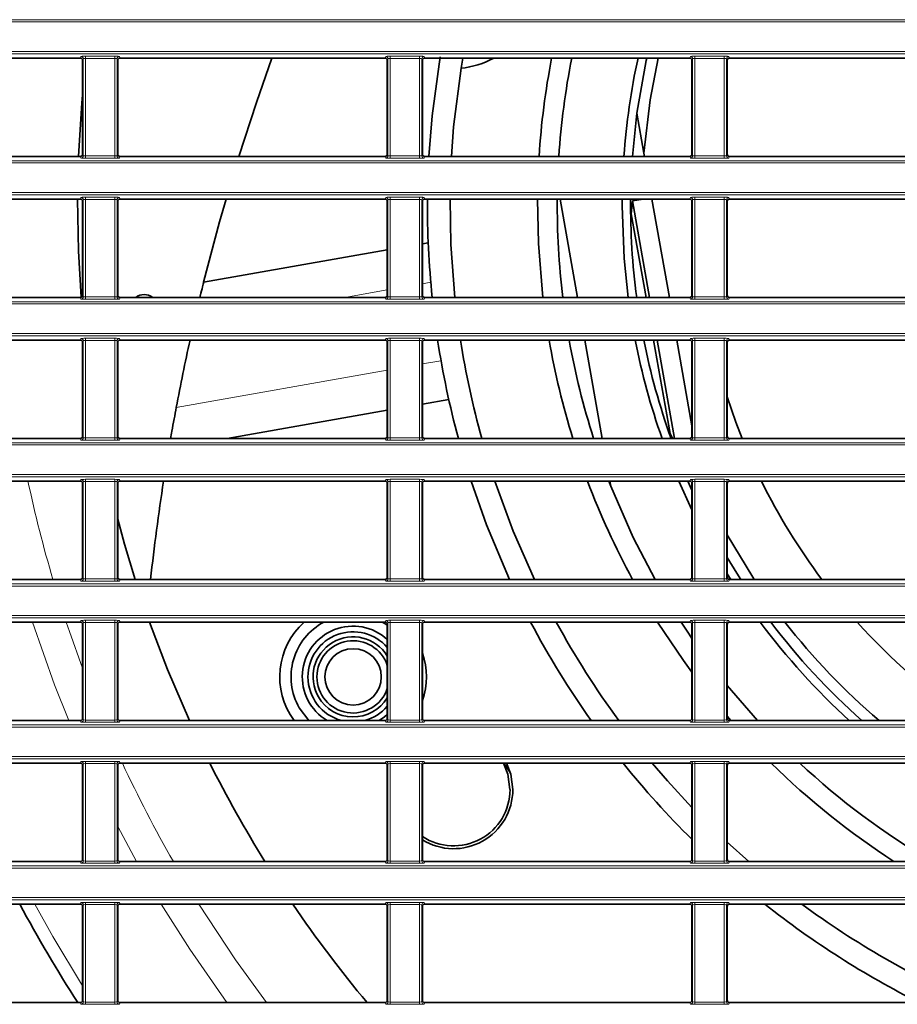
# Model space of a CAD drawing. Header units: millimetres. Extents: x 0 to 1118, y 0 to 864.
# Tile 9 of 91: x 263 to 289, y 224 to 253. Entities that reach past the tile are written whole.
import ezdxf

# ---------------------------------------------------------------- set-up
doc = ezdxf.new("R2010")
doc.units = ezdxf.units.MM

msp = doc.modelspace()

# ---------------------------------------------------------------- linework, layer by layer
at = {"color": 7, "linetype": 'Continuous', "lineweight": 18}
for p, q in [((208.395, 253.429), (395.076, 253.429)), ((395.076, 253.363), (208.395, 253.363)), ((208.395, 252.49), (395.076, 252.49)), ((395.076, 252.424), (208.395, 252.424)), ((265.149, 252.297), (265.168, 252.344)), ((265.234, 252.277), (265.216, 252.23)), ((265.234, 249.409), (265.234, 252.277)), ((265.301, 252.349), (266.17, 252.349)), ((265.301, 252.283), (265.301, 252.349)), ((266.17, 252.283), (265.301, 252.283)), ((265.301, 252.283), (265.301, 249.404)), ((266.17, 252.283), (266.17, 252.349)), ((266.17, 249.404), (266.17, 252.283)), ((266.237, 252.277), (266.237, 249.409)), ((266.255, 252.23), (266.237, 252.277)), ((266.303, 252.344), (266.322, 252.297)), ((274.149, 252.297), (274.168, 252.344)), ((274.234, 252.277), (274.216, 252.23)), ((274.234, 249.409), (274.234, 252.277)), ((274.301, 252.349), (275.17, 252.349)), ((274.301, 252.283), (274.301, 252.349)), ((275.17, 252.283), (274.301, 252.283)), ((274.301, 252.283), (274.301, 249.404)), ((275.17, 252.283), (275.17, 252.349)), ((275.17, 249.404), (275.17, 252.283)), ((275.237, 252.277), (275.237, 249.409)), ((275.255, 252.23), (275.237, 252.277)), ((275.303, 252.344), (275.322, 252.297)), ((283.149, 252.297), (283.168, 252.344)), ((283.234, 252.277), (283.216, 252.23)), ((283.234, 249.409), (283.234, 252.277)), ((283.301, 252.349), (284.17, 252.349)), ((283.301, 252.283), (283.301, 252.349)), ((284.17, 252.283), (283.301, 252.283)), ((283.301, 252.283), (283.301, 249.404)), ((284.17, 252.283), (284.17, 252.349)), ((284.17, 249.404), (284.17, 252.283)), ((284.237, 252.277), (284.237, 249.409)), ((284.255, 252.23), (284.237, 252.277)), ((284.303, 252.344), (284.322, 252.297)), ((265.168, 249.343), (265.149, 249.389)), ((265.216, 249.456), (265.234, 249.409)), ((265.301, 249.337), (265.301, 249.404)), ((265.301, 249.404), (266.17, 249.404)), ((266.17, 249.337), (265.301, 249.337)), ((266.17, 249.337), (266.17, 249.404)), ((266.237, 249.409), (266.255, 249.456)), ((266.322, 249.389), (266.303, 249.343)), ((274.168, 249.343), (274.149, 249.389)), ((274.216, 249.456), (274.234, 249.409)), ((274.301, 249.337), (274.301, 249.404)), ((274.301, 249.404), (275.17, 249.404)), ((275.17, 249.337), (274.301, 249.337)), ((275.17, 249.337), (275.17, 249.404)), ((275.237, 249.409), (275.255, 249.456)), ((275.322, 249.389), (275.303, 249.343)), ((283.168, 249.343), (283.149, 249.389)), ((283.216, 249.456), (283.234, 249.409)), ((283.301, 249.337), (283.301, 249.404)), ((283.301, 249.404), (284.17, 249.404)), ((284.17, 249.337), (283.301, 249.337)), ((284.17, 249.337), (284.17, 249.404)), ((284.237, 249.409), (284.255, 249.456)), ((284.322, 249.389), (284.303, 249.343)), ((208.395, 249.263), (395.076, 249.263)), ((395.076, 249.196), (208.395, 249.196)), ((208.395, 248.324), (395.076, 248.324)), ((395.076, 248.257), (208.395, 248.257)), ((265.149, 248.13), (265.168, 248.177)), ((265.301, 248.183), (266.17, 248.183)), ((265.301, 248.116), (265.301, 248.183)), ((266.17, 248.116), (266.17, 248.183)), ((266.303, 248.177), (266.322, 248.13)), ((274.149, 248.13), (274.168, 248.177)), ((274.301, 248.183), (275.17, 248.183)), ((274.301, 248.116), (274.301, 248.183)), ((275.17, 248.116), (275.17, 248.183)), ((275.303, 248.177), (275.322, 248.13)), ((283.149, 248.13), (283.168, 248.177)), ((283.301, 248.183), (284.17, 248.183)), ((283.301, 248.116), (283.301, 248.183)), ((284.17, 248.116), (284.17, 248.183)), ((284.303, 248.177), (284.322, 248.13)), ((265.234, 248.11), (265.216, 248.064)), ((265.234, 245.243), (265.234, 248.11)), ((266.17, 248.116), (265.301, 248.116)), ((265.301, 248.116), (265.301, 245.237)), ((266.17, 245.237), (266.17, 248.116)), ((266.237, 248.11), (266.237, 245.243)), ((266.255, 248.064), (266.237, 248.11)), ((274.234, 248.11), (274.216, 248.064)), ((274.234, 245.243), (274.234, 248.11)), ((275.17, 248.116), (274.301, 248.116)), ((274.301, 248.116), (274.301, 245.237)), ((275.17, 245.237), (275.17, 248.116)), ((275.237, 248.11), (275.237, 245.243)), ((275.255, 248.064), (275.237, 248.11)), ((283.234, 248.11), (283.216, 248.064)), ((283.234, 245.243), (283.234, 248.11)), ((284.17, 248.116), (283.301, 248.116)), ((283.301, 248.116), (283.301, 245.237)), ((284.17, 245.237), (284.17, 248.116)), ((284.237, 248.11), (284.237, 245.243)), ((284.255, 248.064), (284.237, 248.11)), ((275.499, 245.67), (275.255, 245.627)), ((265.216, 245.289), (265.234, 245.243)), ((266.237, 245.243), (266.255, 245.289)), ((274.216, 245.443), (272.964, 245.223)), ((274.216, 245.289), (274.234, 245.243)), ((275.237, 245.243), (275.255, 245.289)), ((283.216, 245.289), (283.234, 245.243)), ((284.237, 245.243), (284.255, 245.289)), ((208.395, 245.096), (395.076, 245.096)), ((395.076, 245.029), (208.395, 245.029)), ((265.168, 245.176), (265.149, 245.223)), ((265.301, 245.17), (265.301, 245.237)), ((265.301, 245.237), (266.17, 245.237)), ((266.17, 245.17), (265.301, 245.17)), ((266.17, 245.17), (266.17, 245.237)), ((266.322, 245.223), (266.303, 245.176)), ((274.168, 245.176), (274.149, 245.223)), ((274.301, 245.17), (274.301, 245.237)), ((274.301, 245.237), (275.17, 245.237)), ((275.17, 245.17), (274.301, 245.17)), ((275.17, 245.17), (275.17, 245.237)), ((275.322, 245.223), (275.303, 245.176)), ((283.168, 245.176), (283.149, 245.223)), ((283.301, 245.17), (283.301, 245.237)), ((283.301, 245.237), (284.17, 245.237)), ((284.17, 245.17), (283.301, 245.17)), ((284.17, 245.17), (284.17, 245.237)), ((284.322, 245.223), (284.303, 245.176)), ((208.395, 244.157), (395.076, 244.157)), ((395.076, 244.09), (208.395, 244.09)), ((265.149, 243.964), (265.168, 244.01)), ((265.234, 243.944), (265.216, 243.897)), ((265.234, 241.076), (265.234, 243.944)), ((265.301, 244.016), (266.17, 244.016)), ((265.301, 244.016), (265.301, 243.949)), ((266.17, 243.949), (265.301, 243.949)), ((265.301, 243.949), (265.301, 241.07)), ((266.17, 244.016), (266.17, 243.949)), ((266.17, 241.07), (266.17, 243.949)), ((266.237, 243.944), (266.237, 241.076)), ((266.255, 243.897), (266.237, 243.944)), ((266.303, 244.01), (266.322, 243.964)), ((274.149, 243.964), (274.168, 244.01)), ((274.234, 243.944), (274.216, 243.897)), ((274.234, 241.076), (274.234, 243.944)), ((274.301, 244.016), (275.17, 244.016)), ((274.301, 244.016), (274.301, 243.949)), ((275.17, 243.949), (274.301, 243.949)), ((274.301, 243.949), (274.301, 241.07)), ((275.17, 244.016), (275.17, 243.949)), ((275.17, 241.07), (275.17, 243.949)), ((275.237, 243.944), (275.237, 241.076)), ((275.255, 243.897), (275.237, 243.944)), ((275.303, 244.01), (275.322, 243.964)), ((283.149, 243.964), (283.168, 244.01)), ((283.234, 243.944), (283.216, 243.897)), ((283.234, 241.076), (283.234, 243.944)), ((283.301, 244.016), (284.17, 244.016)), ((283.301, 244.016), (283.301, 243.949)), ((284.17, 243.949), (283.301, 243.949)), ((283.301, 243.949), (283.301, 241.07)), ((284.17, 244.016), (284.17, 243.949)), ((284.17, 241.07), (284.17, 243.949)), ((284.237, 243.944), (284.237, 241.076)), ((284.255, 243.897), (284.237, 243.944)), ((284.303, 244.01), (284.322, 243.964)), ((275.255, 243.257), (275.802, 243.354)), ((267.983, 241.975), (274.216, 243.074)), ((208.395, 240.929), (395.076, 240.929)), ((265.168, 241.009), (265.149, 241.056)), ((265.216, 241.123), (265.234, 241.076)), ((265.301, 241.07), (266.17, 241.07)), ((265.301, 241.07), (265.301, 241.004)), ((266.17, 241.004), (265.301, 241.004)), ((266.17, 241.07), (266.17, 241.004)), ((266.237, 241.076), (266.255, 241.123)), ((266.322, 241.056), (266.303, 241.009)), ((274.168, 241.009), (274.149, 241.056)), ((274.216, 241.123), (274.234, 241.076)), ((274.301, 241.07), (275.17, 241.07)), ((274.301, 241.07), (274.301, 241.004)), ((275.17, 241.004), (274.301, 241.004)), ((275.17, 241.07), (275.17, 241.004)), ((275.237, 241.076), (275.255, 241.123)), ((275.322, 241.056), (275.303, 241.009)), ((283.168, 241.009), (283.149, 241.056)), ((283.216, 241.123), (283.234, 241.076)), ((283.301, 241.07), (284.17, 241.07)), ((283.301, 241.07), (283.301, 241.004)), ((284.17, 241.004), (283.301, 241.004)), ((284.17, 241.07), (284.17, 241.004)), ((284.237, 241.076), (284.255, 241.123)), ((284.322, 241.056), (284.303, 241.009)), ((395.076, 240.863), (208.395, 240.863)), ((208.395, 239.99), (395.076, 239.99)), ((395.076, 239.924), (208.395, 239.924)), ((265.149, 239.797), (265.168, 239.844)), ((265.234, 239.777), (265.216, 239.73)), ((265.234, 236.909), (265.234, 239.777)), ((265.301, 239.849), (266.17, 239.849)), ((265.301, 239.849), (265.301, 239.783)), ((266.17, 239.783), (265.301, 239.783)), ((265.301, 239.783), (265.301, 236.904)), ((266.17, 239.849), (266.17, 239.783)), ((266.17, 236.904), (266.17, 239.783)), ((266.237, 239.777), (266.237, 236.909)), ((266.255, 239.73), (266.237, 239.777)), ((266.303, 239.844), (266.322, 239.797)), ((274.149, 239.797), (274.168, 239.844)), ((274.234, 239.777), (274.216, 239.73)), ((274.234, 236.909), (274.234, 239.777)), ((274.301, 239.849), (275.17, 239.849)), ((274.301, 239.849), (274.301, 239.783)), ((275.17, 239.783), (274.301, 239.783)), ((274.301, 239.783), (274.301, 236.904)), ((275.17, 239.849), (275.17, 239.783)), ((275.17, 236.904), (275.17, 239.783)), ((275.237, 239.777), (275.237, 236.909)), ((275.255, 239.73), (275.237, 239.777)), ((275.303, 239.844), (275.322, 239.797)), ((283.149, 239.797), (283.168, 239.844)), ((283.234, 239.777), (283.216, 239.73)), ((283.234, 236.909), (283.234, 239.777)), ((283.301, 239.849), (284.17, 239.849)), ((283.301, 239.849), (283.301, 239.783)), ((284.17, 239.783), (283.301, 239.783)), ((283.301, 239.783), (283.301, 236.904)), ((284.17, 239.849), (284.17, 239.783)), ((284.17, 236.904), (284.17, 239.783)), ((284.237, 239.777), (284.237, 236.909)), ((284.255, 239.73), (284.237, 239.777)), ((284.303, 239.844), (284.322, 239.797)), ((265.168, 236.843), (265.149, 236.889)), ((265.216, 236.956), (265.234, 236.909)), ((265.301, 236.904), (266.17, 236.904)), ((265.301, 236.904), (265.301, 236.837)), ((266.17, 236.837), (265.301, 236.837)), ((266.17, 236.904), (266.17, 236.837)), ((266.237, 236.909), (266.255, 236.956)), ((266.322, 236.889), (266.303, 236.843)), ((274.168, 236.843), (274.149, 236.889)), ((274.216, 236.956), (274.234, 236.909)), ((274.301, 236.904), (275.17, 236.904)), ((274.301, 236.904), (274.301, 236.837)), ((275.17, 236.837), (274.301, 236.837)), ((275.17, 236.904), (275.17, 236.837)), ((275.237, 236.909), (275.255, 236.956)), ((275.322, 236.889), (275.303, 236.843)), ((283.168, 236.843), (283.149, 236.889)), ((283.216, 236.956), (283.234, 236.909)), ((283.301, 236.904), (284.17, 236.904)), ((283.301, 236.904), (283.301, 236.837)), ((284.17, 236.837), (283.301, 236.837)), ((284.17, 236.904), (284.17, 236.837)), ((284.237, 236.909), (284.255, 236.956)), ((284.322, 236.889), (284.303, 236.843)), ((208.395, 236.763), (395.076, 236.763)), ((395.076, 236.696), (208.395, 236.696)), ((208.395, 235.824), (395.076, 235.824)), ((395.076, 235.757), (208.395, 235.757)), ((265.149, 235.63), (265.168, 235.677)), ((265.301, 235.683), (266.17, 235.683)), ((265.301, 235.683), (265.301, 235.616)), ((266.17, 235.683), (266.17, 235.616)), ((266.303, 235.677), (266.322, 235.63)), ((274.149, 235.63), (274.168, 235.677)), ((274.301, 235.683), (275.17, 235.683)), ((274.301, 235.683), (274.301, 235.616)), ((275.17, 235.683), (275.17, 235.616)), ((275.303, 235.677), (275.322, 235.63)), ((283.149, 235.63), (283.168, 235.677)), ((283.301, 235.683), (284.17, 235.683)), ((283.301, 235.683), (283.301, 235.616)), ((284.17, 235.683), (284.17, 235.616)), ((284.303, 235.677), (284.322, 235.63)), ((265.234, 235.61), (265.216, 235.564)), ((265.234, 232.743), (265.234, 235.61)), ((266.17, 235.616), (265.301, 235.616)), ((265.301, 235.616), (265.301, 232.737)), ((266.17, 232.737), (266.17, 235.616)), ((266.237, 235.61), (266.237, 232.743)), ((266.255, 235.564), (266.237, 235.61)), ((274.234, 235.61), (274.216, 235.564)), ((274.234, 232.743), (274.234, 235.61)), ((275.17, 235.616), (274.301, 235.616)), ((274.301, 235.616), (274.301, 232.737)), ((275.17, 232.737), (275.17, 235.616)), ((275.237, 235.61), (275.237, 232.743)), ((275.255, 235.564), (275.237, 235.61)), ((283.234, 235.61), (283.216, 235.564)), ((283.234, 232.743), (283.234, 235.61)), ((284.17, 235.616), (283.301, 235.616)), ((283.301, 235.616), (283.301, 232.737)), ((284.17, 232.737), (284.17, 235.616)), ((284.237, 235.61), (284.237, 232.743)), ((284.255, 235.564), (284.237, 235.61)), ((265.216, 232.789), (265.234, 232.743)), ((266.237, 232.743), (266.255, 232.789)), ((274.216, 232.789), (274.234, 232.743)), ((275.237, 232.743), (275.255, 232.789)), ((283.216, 232.789), (283.234, 232.743)), ((284.237, 232.743), (284.255, 232.789)), ((208.395, 232.596), (395.076, 232.596)), ((395.076, 232.529), (208.395, 232.529)), ((265.168, 232.676), (265.149, 232.723)), ((265.301, 232.737), (265.301, 232.67)), ((265.301, 232.737), (266.17, 232.737)), ((266.17, 232.67), (265.301, 232.67)), ((266.17, 232.737), (266.17, 232.67)), ((266.322, 232.723), (266.303, 232.676)), ((274.168, 232.676), (274.149, 232.723)), ((274.301, 232.737), (275.17, 232.737)), ((274.301, 232.737), (274.301, 232.67)), ((275.17, 232.67), (274.301, 232.67)), ((275.17, 232.737), (275.17, 232.67)), ((275.322, 232.723), (275.303, 232.676)), ((283.168, 232.676), (283.149, 232.723)), ((283.301, 232.737), (283.301, 232.67)), ((283.301, 232.737), (284.17, 232.737)), ((284.17, 232.67), (283.301, 232.67)), ((284.17, 232.737), (284.17, 232.67)), ((284.322, 232.723), (284.303, 232.676)), ((208.395, 231.657), (395.076, 231.657)), ((395.076, 231.59), (208.395, 231.59)), ((265.149, 231.464), (265.168, 231.51)), ((265.234, 231.444), (265.216, 231.397)), ((265.234, 228.576), (265.234, 231.444)), ((265.301, 231.516), (266.17, 231.516)), ((265.301, 231.516), (265.301, 231.449)), ((266.17, 231.449), (265.301, 231.449)), ((265.301, 231.449), (265.301, 228.57)), ((266.17, 231.516), (266.17, 231.449)), ((266.17, 228.57), (266.17, 231.449)), ((266.237, 231.444), (266.237, 228.576)), ((266.255, 231.397), (266.237, 231.444)), ((266.303, 231.51), (266.322, 231.464)), ((274.149, 231.464), (274.168, 231.51)), ((274.234, 231.444), (274.216, 231.397)), ((274.234, 228.576), (274.234, 231.444)), ((274.301, 231.516), (275.17, 231.516)), ((274.301, 231.516), (274.301, 231.449)), ((275.17, 231.449), (274.301, 231.449)), ((274.301, 231.449), (274.301, 228.57)), ((275.17, 231.516), (275.17, 231.449)), ((275.17, 228.57), (275.17, 231.449)), ((275.237, 231.444), (275.237, 228.576)), ((275.255, 231.397), (275.237, 231.444)), ((275.303, 231.51), (275.322, 231.464)), ((283.149, 231.464), (283.168, 231.51)), ((283.234, 231.444), (283.216, 231.397)), ((283.234, 228.576), (283.234, 231.444)), ((283.301, 231.516), (284.17, 231.516)), ((283.301, 231.516), (283.301, 231.449)), ((284.17, 231.449), (283.301, 231.449)), ((283.301, 231.449), (283.301, 228.57)), ((284.17, 231.516), (284.17, 231.449)), ((284.17, 228.57), (284.17, 231.449)), ((284.237, 231.444), (284.237, 228.576)), ((284.255, 231.397), (284.237, 231.444)), ((284.303, 231.51), (284.322, 231.464)), ((266.811, 228.556), (266.255, 229.594)), ((208.395, 228.429), (395.076, 228.429)), ((265.168, 228.509), (265.149, 228.556)), ((265.216, 228.623), (265.234, 228.576)), ((265.301, 228.57), (266.17, 228.57)), ((265.301, 228.57), (265.301, 228.504)), ((266.17, 228.504), (265.301, 228.504)), ((266.17, 228.57), (266.17, 228.504)), ((266.237, 228.576), (266.255, 228.623)), ((266.322, 228.556), (266.303, 228.509)), ((274.168, 228.509), (274.149, 228.556)), ((274.216, 228.623), (274.234, 228.576)), ((274.301, 228.57), (275.17, 228.57)), ((274.301, 228.57), (274.301, 228.504)), ((275.17, 228.504), (274.301, 228.504)), ((275.17, 228.57), (275.17, 228.504)), ((275.237, 228.576), (275.255, 228.623)), ((275.322, 228.556), (275.303, 228.509)), ((283.168, 228.509), (283.149, 228.556)), ((283.216, 228.623), (283.234, 228.576)), ((283.301, 228.57), (284.17, 228.57)), ((283.301, 228.57), (283.301, 228.504)), ((284.17, 228.504), (283.301, 228.504)), ((284.17, 228.57), (284.17, 228.504)), ((284.237, 228.576), (284.255, 228.623)), ((284.322, 228.556), (284.303, 228.509)), ((395.076, 228.363), (208.395, 228.363)), ((208.395, 227.49), (395.076, 227.49)), ((395.076, 227.424), (208.395, 227.424)), ((265.149, 227.297), (265.168, 227.344)), ((265.234, 227.277), (265.216, 227.23)), ((265.234, 224.409), (265.234, 227.277)), ((265.301, 227.349), (266.17, 227.349)), ((265.301, 227.349), (265.301, 227.283)), ((266.17, 227.283), (265.301, 227.283)), ((265.301, 227.283), (265.301, 224.404)), ((266.17, 227.349), (266.17, 227.283)), ((266.17, 224.404), (266.17, 227.283)), ((266.237, 227.277), (266.237, 224.409)), ((266.255, 227.23), (266.237, 227.277)), ((266.303, 227.344), (266.322, 227.297)), ((274.149, 227.297), (274.168, 227.344)), ((274.234, 227.277), (274.216, 227.23)), ((274.234, 224.409), (274.234, 227.277)), ((274.301, 227.349), (275.17, 227.349)), ((274.301, 227.349), (274.301, 227.283)), ((275.17, 227.283), (274.301, 227.283)), ((274.301, 227.283), (274.301, 224.404)), ((275.17, 227.349), (275.17, 227.283)), ((275.17, 224.404), (275.17, 227.283)), ((275.237, 227.277), (275.237, 224.409)), ((275.255, 227.23), (275.237, 227.277)), ((275.303, 227.344), (275.322, 227.297)), ((283.149, 227.297), (283.168, 227.344)), ((283.234, 227.277), (283.216, 227.23)), ((283.234, 224.409), (283.234, 227.277)), ((283.301, 227.349), (284.17, 227.349)), ((283.301, 227.349), (283.301, 227.283)), ((284.17, 227.283), (283.301, 227.283)), ((283.301, 227.283), (283.301, 224.404)), ((284.17, 227.349), (284.17, 227.283)), ((284.17, 224.404), (284.17, 227.283)), ((284.237, 227.277), (284.237, 224.409)), ((284.255, 227.23), (284.237, 227.277)), ((284.303, 227.344), (284.322, 227.297)), ((265.168, 224.343), (265.149, 224.389)), ((265.216, 224.456), (265.234, 224.409)), ((265.301, 224.404), (265.301, 224.337)), ((265.301, 224.404), (266.17, 224.404)), ((266.17, 224.337), (265.301, 224.337)), ((266.17, 224.404), (266.17, 224.337)), ((266.237, 224.409), (266.255, 224.456)), ((266.322, 224.389), (266.303, 224.343)), ((274.168, 224.343), (274.149, 224.389)), ((274.216, 224.456), (274.234, 224.409)), ((274.301, 224.404), (275.17, 224.404)), ((274.301, 224.404), (274.301, 224.337)), ((275.17, 224.337), (274.301, 224.337)), ((275.17, 224.404), (275.17, 224.337)), ((275.237, 224.409), (275.255, 224.456)), ((275.322, 224.389), (275.303, 224.343)), ((283.168, 224.343), (283.149, 224.389)), ((283.216, 224.456), (283.234, 224.409)), ((283.301, 224.404), (284.17, 224.404)), ((283.301, 224.404), (283.301, 224.337)), ((284.17, 224.337), (283.301, 224.337)), ((284.17, 224.404), (284.17, 224.337)), ((284.237, 224.409), (284.255, 224.456)), ((284.322, 224.389), (284.303, 224.343))]:
    msp.add_line(p, q, dxfattribs=at)
at = {"color": 7, "linetype": 'Continuous', "lineweight": 35}
for p, q in [((265.149, 252.297), (257.322, 252.297)), ((265.216, 249.456), (265.216, 252.23)), ((266.255, 252.23), (266.255, 249.456)), ((274.149, 252.297), (266.322, 252.297)), ((274.216, 249.456), (274.216, 252.23)), ((275.255, 252.23), (275.255, 249.456)), ((283.149, 252.297), (275.322, 252.297)), ((276.393, 251.995), (276.444, 252.297)), ((283.216, 249.456), (283.216, 252.23)), ((284.255, 252.23), (284.255, 249.456)), ((292.149, 252.297), (284.322, 252.297)), ((281.587, 250.664), (281.455, 249.389)), ((281.796, 249.481), (281.587, 250.664)), ((265.149, 249.389), (257.322, 249.389)), ((274.149, 249.389), (266.322, 249.389)), ((283.149, 249.389), (275.322, 249.389)), ((281.812, 249.389), (281.796, 249.481)), ((292.149, 249.389), (284.322, 249.389)), ((265.149, 248.13), (257.322, 248.13)), ((265.216, 245.289), (265.216, 248.064)), ((266.255, 248.064), (266.255, 245.289)), ((274.149, 248.13), (266.322, 248.13)), ((274.216, 245.289), (274.216, 248.064)), ((275.255, 248.064), (275.255, 245.289)), ((283.149, 248.13), (275.322, 248.13)), ((279.832, 245.223), (279.32, 248.13)), ((281.153, 248.13), (281.152, 247.926)), ((281.458, 248.074), (281.424, 247.689)), ((281.776, 248.13), (281.458, 248.074)), ((281.458, 248.074), (281.458, 248.074)), ((281.458, 248.074), (281.961, 245.223)), ((282.547, 245.223), (282.034, 248.13)), ((283.216, 245.289), (283.216, 248.064)), ((284.255, 248.064), (284.255, 245.289)), ((292.149, 248.13), (284.322, 248.13)), ((281.424, 247.689), (281.859, 245.223)), ((275.425, 246.841), (275.255, 246.811)), ((274.216, 246.628), (268.791, 245.671)), ((265.149, 245.223), (257.322, 245.223)), ((274.149, 245.223), (266.322, 245.223)), ((283.149, 245.223), (275.322, 245.223)), ((292.149, 245.223), (284.322, 245.223)), ((265.149, 243.964), (257.322, 243.964)), ((265.216, 241.123), (265.216, 243.897)), ((266.255, 243.897), (266.255, 241.123)), ((274.149, 243.964), (266.322, 243.964)), ((274.216, 241.123), (274.216, 243.897)), ((275.255, 243.897), (275.255, 241.123)), ((283.149, 243.964), (275.322, 243.964)), ((280.567, 241.056), (280.054, 243.964)), ((282.081, 243.964), (282.568, 241.203)), ((282.183, 243.964), (282.695, 241.056)), ((283.216, 241.429), (282.769, 243.964)), ((283.216, 241.123), (283.216, 243.897)), ((284.255, 243.897), (284.255, 241.123)), ((292.149, 243.964), (284.322, 243.964)), ((275.255, 242.073), (276.03, 242.209)), ((269.49, 241.056), (274.216, 241.889)), ((282.568, 241.203), (282.636, 241.056)), ((265.149, 241.056), (257.322, 241.056)), ((274.149, 241.056), (266.322, 241.056)), ((283.149, 241.056), (275.322, 241.056)), ((292.149, 241.056), (284.322, 241.056)), ((265.149, 239.797), (257.322, 239.797)), ((265.216, 236.956), (265.216, 239.73)), ((266.255, 239.73), (266.255, 236.956)), ((274.149, 239.797), (266.322, 239.797)), ((274.216, 236.956), (274.216, 239.73)), ((275.255, 239.73), (275.255, 236.956)), ((283.149, 239.797), (275.322, 239.797)), ((280.816, 239.642), (280.756, 239.797)), ((280.816, 239.642), (280.789, 239.797)), ((282.826, 239.797), (283.216, 238.944)), ((283.098, 239.797), (283.216, 239.532)), ((283.216, 236.956), (283.216, 239.73)), ((284.255, 239.73), (284.255, 236.956)), ((292.149, 239.797), (284.322, 239.797)), ((276.85, 239.308), (276.853, 239.308)), ((265.149, 236.889), (257.322, 236.889)), ((274.149, 236.889), (266.322, 236.889)), ((283.149, 236.889), (275.322, 236.889)), ((284.255, 237.058), (284.362, 236.889)), ((292.149, 236.889), (284.322, 236.889)), ((265.149, 235.63), (257.322, 235.63)), ((265.216, 232.789), (265.216, 235.564)), ((266.255, 235.564), (266.255, 232.789)), ((274.149, 235.63), (266.322, 235.63)), ((274.216, 232.789), (274.216, 235.564)), ((275.255, 235.564), (275.255, 232.789)), ((283.149, 235.63), (275.322, 235.63)), ((283.216, 232.789), (283.216, 235.564)), ((284.255, 235.564), (284.255, 232.789)), ((292.149, 235.63), (284.322, 235.63)), ((285.15, 232.723), (284.255, 233.76)), ((271.617, 233.094), (271.901, 232.723)), ((284.367, 232.723), (284.255, 232.851)), ((265.149, 232.723), (257.322, 232.723)), ((274.149, 232.723), (266.322, 232.723)), ((283.149, 232.723), (275.322, 232.723)), ((292.149, 232.723), (284.322, 232.723)), ((265.149, 231.464), (257.322, 231.464)), ((265.216, 228.623), (265.216, 231.397)), ((266.255, 231.397), (266.255, 228.623)), ((274.149, 231.464), (266.322, 231.464)), ((274.216, 228.623), (274.216, 231.397)), ((275.255, 231.397), (275.255, 228.623)), ((283.149, 231.464), (275.322, 231.464)), ((277.659, 231.464), (277.849, 231.189)), ((283.216, 228.623), (283.216, 231.397)), ((284.255, 231.397), (284.255, 228.623)), ((292.149, 231.464), (284.322, 231.464)), ((284.896, 228.556), (284.255, 229.132)), ((265.149, 228.556), (257.322, 228.556)), ((274.149, 228.556), (266.322, 228.556)), ((283.149, 228.556), (275.322, 228.556)), ((292.149, 228.556), (284.322, 228.556)), ((265.149, 227.297), (257.322, 227.297)), ((265.216, 224.456), (265.216, 227.23)), ((266.255, 227.23), (266.255, 224.456)), ((274.149, 227.297), (266.322, 227.297)), ((274.216, 224.456), (274.216, 227.23)), ((275.255, 227.23), (275.255, 224.456)), ((283.149, 227.297), (275.322, 227.297)), ((283.216, 224.456), (283.216, 227.23)), ((284.255, 227.23), (284.255, 224.456)), ((292.149, 227.297), (284.322, 227.297)), ((265.149, 224.389), (257.322, 224.389)), ((274.149, 224.389), (266.322, 224.389)), ((283.149, 224.389), (275.322, 224.389)), ((292.149, 224.389), (284.322, 224.389))]:
    msp.add_line(p, q, dxfattribs=at)
at = {"color": 7, "linetype": 'Continuous', "lineweight": 35, "flags": 128}
for points in [[(270.808, 252.297), (270.348, 250.983), (269.83, 249.389)], [(275.774, 252.335), (275.538, 250.593), (275.443, 249.389)], [(281.587, 250.664), (281.86, 252.219), (281.878, 252.297)], [(282.219, 252.297), (281.982, 251.059), (281.796, 249.481)], [(276.111, 249.389), (276.176, 250.266), (276.393, 251.995)], [(265.216, 251.205), (265.196, 250.977), (265.098, 249.389)], [(265.069, 248.13), (265.093, 246.59), (265.169, 245.226)], [(269.452, 248.13), (269.261, 247.456), (268.791, 245.671)], [(276.212, 245.223), (276.094, 246.786), (276.07, 248.13)], [(278.811, 245.223), (278.679, 246.816), (278.653, 248.13)], [(281.152, 247.926), (281.211, 246.37), (281.331, 245.223)], [(284.255, 242.289), (284.515, 241.54), (284.702, 241.056)], [(276.689, 239.797), (277.145, 238.505), (277.827, 236.889)], [(278.563, 236.889), (277.936, 238.316), (277.39, 239.797)], [(282.129, 236.889), (281.481, 238.129), (280.816, 239.642)], [(266.255, 238.675), (266.456, 237.937), (266.77, 236.889)], [(284.255, 238.208), (285.011, 236.959), (285.057, 236.889)], [(284.659, 236.889), (284.54, 237.075), (284.255, 237.54)], [(267.192, 235.63), (267.722, 234.232), (268.37, 232.723)], [(274.216, 235.541), (274.122, 235.599), (274.065, 235.63)], [(283.216, 234.148), (282.965, 234.491), (282.2, 235.63)], [(283.216, 235.149), (283.133, 235.27), (282.893, 235.63)], [(274.216, 232.903), (274.132, 232.832), (273.973, 232.723)], [(277.647, 231.464), (277.778, 231.134), (277.84, 230.685)], [(277.741, 231.464), (277.864, 231.138), (277.924, 230.685)], [(283.216, 230.156), (282.493, 230.941), (282.044, 231.464)]]:
    msp.add_lwpolyline(points, dxfattribs=at)
at = {"color": 7, "linetype": 'Continuous', "lineweight": 18, "flags": 128}
for points in [[(264.806, 232.723), (264.39, 233.777), (263.739, 235.63)], [(265.216, 234.265), (264.827, 235.354), (264.734, 235.63)], [(265.216, 224.887), (264.34, 226.336), (263.802, 227.297)], [(269.472, 224.389), (268.379, 225.966), (267.54, 227.297)], [(270.65, 224.389), (269.731, 225.655), (268.649, 227.297)]]:
    msp.add_lwpolyline(points, dxfattribs=at)
at = {"color": 7, "linetype": 'Continuous', "lineweight": 35}
msp.add_circle((273.205, 234.011), 0.833, dxfattribs=at)
at = {"color": 7, "linetype": 'Continuous', "lineweight": 18}
for centre, radius, start, end in [((265.168, 252.277), 0.0667, 0.074, 89.9718), ((266.303, 252.277), 0.0667, 90.0282, 179.926), ((274.168, 252.277), 0.0667, 0.074, 89.9718), ((275.303, 252.277), 0.0667, 90.0282, 179.926), ((283.168, 252.277), 0.0667, 0.074, 89.9718), ((284.303, 252.277), 0.0667, 90.0282, 179.926), ((265.168, 249.409), 0.0667, 270.0282, 359.926), ((266.303, 249.409), 0.0667, 180.074, 269.9718), ((274.168, 249.409), 0.0667, 270.0282, 359.926), ((275.303, 249.409), 0.0667, 180.074, 269.9718), ((283.168, 249.409), 0.0667, 270.0282, 359.926), ((284.303, 249.409), 0.0667, 180.074, 269.9718), ((265.168, 248.11), 0.0667, 0.074, 89.9718), ((266.303, 248.11), 0.0667, 90.0282, 179.926), ((274.168, 248.11), 0.0667, 0.074, 89.9718), ((275.303, 248.11), 0.0667, 90.0282, 179.926), ((283.168, 248.11), 0.0667, 0.074, 89.9718), ((284.303, 248.11), 0.0667, 90.0282, 179.926), ((265.168, 245.243), 0.0667, 270.0282, 359.926), ((266.303, 245.243), 0.0667, 180.074, 269.9718), ((274.168, 245.243), 0.0667, 270.0282, 359.926), ((275.303, 245.243), 0.0667, 180.074, 269.9718), ((283.168, 245.243), 0.0667, 270.0282, 359.926), ((284.303, 245.243), 0.0667, 180.074, 269.9718), ((265.168, 243.943), 0.0667, 0.074, 89.9718), ((266.303, 243.943), 0.0667, 90.0282, 179.926), ((274.168, 243.943), 0.0667, 0.074, 89.9718), ((275.303, 243.943), 0.0667, 90.0282, 179.926), ((283.168, 243.943), 0.0667, 0.074, 89.9718), ((284.303, 243.943), 0.0667, 90.0282, 179.926), ((265.168, 241.076), 0.0667, 270.0282, 359.926), ((266.303, 241.076), 0.0667, 180.074, 269.9718), ((274.168, 241.076), 0.0667, 270.0282, 359.926), ((275.303, 241.076), 0.0667, 180.074, 269.9718), ((283.168, 241.076), 0.0667, 270.0282, 359.926), ((284.303, 241.076), 0.0667, 180.074, 269.9718), ((301.736, 247.926), 38.991, 192.0342, 196.4433), ((265.168, 239.777), 0.0667, 0.074, 89.9718), ((266.303, 239.777), 0.0667, 90.0282, 179.926), ((274.168, 239.777), 0.0667, 0.074, 89.9718), ((275.303, 239.777), 0.0667, 90.0282, 179.926), ((283.168, 239.777), 0.0667, 0.074, 89.9718), ((284.303, 239.777), 0.0667, 90.0282, 179.926), ((265.168, 236.909), 0.0667, 270.0282, 359.926), ((266.303, 236.909), 0.0667, 180.074, 269.9718), ((274.168, 236.909), 0.0667, 270.0282, 359.926), ((275.303, 236.909), 0.0667, 180.074, 269.9718), ((283.168, 236.909), 0.0667, 270.0282, 359.926), ((284.303, 236.909), 0.0667, 180.074, 269.9718), ((265.168, 235.61), 0.0667, 0.074, 89.9718), ((266.303, 235.61), 0.0667, 90.0282, 179.926), ((274.168, 235.61), 0.0667, 0.074, 89.9718), ((275.303, 235.61), 0.0667, 90.0282, 179.926), ((283.168, 235.61), 0.0667, 0.074, 89.9718), ((284.303, 235.61), 0.0667, 90.0282, 179.926), ((265.168, 232.743), 0.0667, 270.0282, 359.926), ((266.303, 232.743), 0.0667, 180.074, 269.9718), ((274.168, 232.743), 0.0667, 270.0282, 359.926), ((275.303, 232.743), 0.0667, 180.074, 269.9718), ((283.168, 232.743), 0.0667, 270.0282, 359.926), ((284.303, 232.743), 0.0667, 180.074, 269.9718), ((265.168, 231.443), 0.0667, 0.074, 89.9718), ((266.303, 231.443), 0.0667, 90.0282, 179.926), ((301.736, 247.926), 38.991, 204.9747, 209.7878), ((274.168, 231.443), 0.0667, 0.074, 89.9718), ((275.303, 231.443), 0.0667, 90.0282, 179.926), ((283.168, 231.443), 0.0667, 0.074, 89.9718), ((284.303, 231.443), 0.0667, 90.0282, 179.926), ((265.168, 228.576), 0.0667, 270.0282, 359.926), ((266.303, 228.576), 0.0667, 180.074, 269.9718), ((274.168, 228.576), 0.0667, 270.0282, 359.926), ((275.303, 228.576), 0.0667, 180.074, 269.9718), ((283.168, 228.576), 0.0667, 270.0282, 359.926), ((284.303, 228.576), 0.0667, 180.074, 269.9718), ((265.168, 227.277), 0.0667, 0.074, 89.9718), ((266.303, 227.277), 0.0667, 90.0282, 179.926), ((274.168, 227.277), 0.0667, 0.074, 89.9718), ((275.303, 227.277), 0.0667, 90.0282, 179.926), ((283.168, 227.277), 0.0667, 0.074, 89.9718), ((284.303, 227.277), 0.0667, 90.0282, 179.926), ((265.168, 224.409), 0.0667, 270.0282, 359.926), ((266.303, 224.409), 0.0667, 180.074, 269.9718), ((274.168, 224.409), 0.0667, 270.0282, 359.926), ((275.303, 224.409), 0.0667, 180.074, 269.9718), ((283.168, 224.409), 0.0667, 270.0282, 359.926), ((284.303, 224.409), 0.0667, 180.074, 269.9718)]:
    msp.add_arc(centre, radius, start, end, dxfattribs=at)
at = {"color": 7, "linetype": 'Continuous', "lineweight": 35}
for centre, radius, start, end in [((276.101, 254.645), 2.667, 276.2846, 298.289), ((301.736, 247.926), 23.083, 169.086, 176.3666), ((301.736, 247.926), 22.5, 168.7995, 176.2722), ((301.736, 247.926), 20.583, 167.741, 175.9245), ((301.736, 247.926), 26.333, 179.5566, 185.8933), ((301.736, 247.926), 22.5, 179.481, 186.9019), ((301.736, 247.926), 20.333, 179.4257, 187.6415), ((267.035, 244.891), 0.417, 52.8527, 127.1473), ((333.49, 229.593), 66.667, 167.55179, 169.29643), ((301.736, 247.926), 26.333, 188.6552, 195.1237), ((301.736, 247.926), 25.667, 188.8818, 195.5263), ((301.736, 247.926), 23.083, 189.8853, 197.3158), ((301.736, 247.926), 22.5, 190.1443, 197.7795), ((301.736, 247.926), 20.583, 191.1003, 199.4989), ((301.736, 247.926), 20.333, 191.2386, 199.7485), ((333.49, 229.593), 66.667, 171.19587, 173.7168), ((301.736, 247.926), 23.083, 200.6208, 208.5642), ((301.736, 247.926), 18.367, 206.2714, 216.9368), ((273.205, 234.011), 2.167, 131.6423, 216.4889), ((273.205, 234.011), 1.833, 117.9714, 210), ((273.205, 234.011), 1.5, 47.6267, 239.2003), ((301.736, 247.926), 26.333, 207.8361, 215.2651), ((301.736, 247.926), 25.667, 208.6248, 216.3244), ((301.736, 247.926), 20.583, 216.6829, 227.6162), ((301.736, 247.926), 20.333, 217.2095, 228.394), ((301.736, 247.926), 20, 217.9381, 229.481), ((301.736, 247.926), 18.367, 222.0273, 235.8727), ((273.205, 234.011), 1.333, 40.694, 180), ((273.205, 234.011), 1.183, 31.3161, 210), ((273.205, 234.011), 1.067, 18.6028, 341.3972), ((273.205, 234.011), 2.167, 341.1531, 18.8469), ((273.205, 234.011), 1.333, 180, 255.0905), ((273.205, 234.011), 1.183, 210, 328.6839), ((273.205, 234.011), 1.333, 284.9095, 319.306), ((301.736, 247.926), 36.667, 206.6787, 211.8897), ((301.736, 247.926), 26.333, 218.6948, 225.309), ((301.736, 247.926), 23.083, 225.4953, 237.0509), ((301.736, 247.926), 22.5, 227.0276, 239.4189), ((276.174, 230.685), 1.667, 236.5688, 0), ((276.174, 230.685), 1.75, 238.3519, 0), ((301.736, 247.926), 43.568, 208.2617, 212.6998), ((301.736, 247.926), 36.667, 214.2374, 219.9353), ((301.736, 247.926), 26.333, 231.5729, 243.3567), ((301.736, 247.926), 25.667, 233.4895, 246.4959)]:
    msp.add_arc(centre, radius, start, end, dxfattribs=at)
for centre, major_axis, start_param, end_param in [((265.149, 252.23), (0.0248, 0.062), 5.093092, 6.663127), ((266.322, 252.23), (0.0248, -0.062), 2.761651, 4.331686), ((274.149, 252.23), (0.0248, 0.062), 5.093092, 6.663127), ((275.322, 252.23), (0.0248, -0.062), 2.761651, 4.331686), ((283.149, 252.23), (0.0248, 0.062), 5.093092, 6.663127), ((284.322, 252.23), (0.0248, -0.062), 2.761651, 4.331686), ((265.149, 249.456), (0.0248, -0.062), 5.903243, 7.473278), ((266.322, 249.456), (0.0248, 0.062), 1.9515, 3.521535), ((274.149, 249.456), (0.0248, -0.062), 5.903243, 7.473278), ((275.322, 249.456), (0.0248, 0.062), 1.9515, 3.521535), ((283.149, 249.456), (0.0248, -0.062), 5.903243, 7.473278), ((284.322, 249.456), (0.0248, 0.062), 1.9515, 3.521535), ((265.149, 248.064), (0.0248, 0.062), 5.093092, 6.663127), ((266.322, 248.064), (0.0248, -0.062), 2.761651, 4.331686), ((274.149, 248.064), (0.0248, 0.062), 5.093092, 6.663127), ((275.322, 248.064), (0.0248, -0.062), 2.761651, 4.331686), ((283.149, 248.064), (0.0248, 0.062), 5.093092, 6.663127), ((284.322, 248.064), (0.0248, -0.062), 2.761651, 4.331686), ((265.149, 245.289), (0.0248, -0.062), 5.903243, 7.473278), ((266.322, 245.289), (0.0248, 0.062), 1.9515, 3.521535), ((274.149, 245.289), (0.0248, -0.062), 5.903243, 7.473278), ((275.322, 245.289), (0.0248, 0.062), 1.9515, 3.521535), ((283.149, 245.289), (0.0248, -0.062), 5.903243, 7.473278), ((284.322, 245.289), (0.0248, 0.062), 1.9515, 3.521535), ((265.149, 243.897), (0.0248, 0.062), 5.093092, 6.663127), ((266.322, 243.897), (0.0248, -0.062), 2.761651, 4.331686), ((274.149, 243.897), (0.0248, 0.062), 5.093092, 6.663127), ((275.322, 243.897), (0.0248, -0.062), 2.761651, 4.331686), ((283.149, 243.897), (0.0248, 0.062), 5.093092, 6.663127), ((284.322, 243.897), (0.0248, -0.062), 2.761651, 4.331686), ((265.149, 241.123), (0.0248, -0.062), 5.903243, 7.473278), ((266.322, 241.123), (0.0248, 0.062), 1.9515, 3.521535), ((274.149, 241.123), (0.0248, -0.062), 5.903243, 7.473278), ((275.322, 241.123), (0.0248, 0.062), 1.9515, 3.521535), ((283.149, 241.123), (0.0248, -0.062), 5.903243, 7.473278), ((284.322, 241.123), (0.0248, 0.062), 1.9515, 3.521535), ((265.149, 239.73), (0.0248, 0.062), 5.093092, 6.663127), ((266.322, 239.73), (0.0248, -0.062), 2.761651, 4.331686), ((274.149, 239.73), (0.0248, 0.062), 5.093092, 6.663127), ((275.322, 239.73), (0.0248, -0.062), 2.761651, 4.331686), ((283.149, 239.73), (0.0248, 0.062), 5.093092, 6.663127), ((284.322, 239.73), (0.0248, -0.062), 2.761651, 4.331686), ((265.149, 236.956), (-0.0248, 0.062), 2.761651, 4.331686), ((266.322, 236.956), (-0.0248, -0.062), 5.093092, 6.663127), ((274.149, 236.956), (-0.0248, 0.062), 2.761651, 4.331686), ((275.322, 236.956), (-0.0248, -0.062), 5.093092, 6.663127), ((283.149, 236.956), (-0.0248, 0.062), 2.761651, 4.331686), ((284.322, 236.956), (-0.0248, -0.062), 5.093092, 6.663127), ((265.149, 235.564), (-0.0248, -0.062), 1.9515, 3.521535), ((266.322, 235.564), (-0.0248, 0.062), 5.903243, 7.473278), ((274.149, 235.564), (-0.0248, -0.062), 1.9515, 3.521535), ((275.322, 235.564), (-0.0248, 0.062), 5.903243, 7.473278), ((283.149, 235.564), (-0.0248, -0.062), 1.9515, 3.521535), ((284.322, 235.564), (-0.0248, 0.062), 5.903243, 7.473278), ((265.149, 232.789), (-0.0248, 0.062), 2.761651, 4.331686), ((266.322, 232.789), (-0.0248, -0.062), 5.093092, 6.663127), ((274.149, 232.789), (-0.0248, 0.062), 2.761651, 4.331686), ((275.322, 232.789), (-0.0248, -0.062), 5.093092, 6.663127), ((283.149, 232.789), (-0.0248, 0.062), 2.761651, 4.331686), ((284.322, 232.789), (-0.0248, -0.062), 5.093092, 6.663127), ((265.149, 231.397), (-0.0248, -0.062), 1.9515, 3.521535), ((266.322, 231.397), (-0.0248, 0.062), 5.903243, 7.473278), ((274.149, 231.397), (-0.0248, -0.062), 1.9515, 3.521535), ((275.322, 231.397), (-0.0248, 0.062), 5.903243, 7.473278), ((283.149, 231.397), (-0.0248, -0.062), 1.9515, 3.521535), ((284.322, 231.397), (-0.0248, 0.062), 5.903243, 7.473278), ((265.149, 228.623), (-0.0248, 0.062), 2.761651, 4.331686), ((266.322, 228.623), (-0.0248, -0.062), 5.093092, 6.663127), ((274.149, 228.623), (-0.0248, 0.062), 2.761651, 4.331686), ((275.322, 228.623), (-0.0248, -0.062), 5.093092, 6.663127), ((283.149, 228.623), (-0.0248, 0.062), 2.761651, 4.331686), ((284.322, 228.623), (-0.0248, -0.062), 5.093092, 6.663127), ((265.149, 227.23), (-0.0248, -0.062), 1.9515, 3.521535), ((266.322, 227.23), (-0.0248, 0.062), 5.903243, 7.473278), ((274.149, 227.23), (-0.0248, -0.062), 1.9515, 3.521535), ((275.322, 227.23), (-0.0248, 0.062), 5.903243, 7.473278), ((283.149, 227.23), (-0.0248, -0.062), 1.9515, 3.521535), ((284.322, 227.23), (-0.0248, 0.062), 5.903243, 7.473278), ((265.149, 224.456), (-0.0248, 0.062), 2.761651, 4.331686), ((266.322, 224.456), (-0.0248, -0.062), 5.093092, 6.663127), ((274.149, 224.456), (-0.0248, 0.062), 2.761651, 4.331686), ((275.322, 224.456), (-0.0248, -0.062), 5.093092, 6.663127), ((283.149, 224.456), (-0.0248, 0.062), 2.761651, 4.331686), ((284.322, 224.456), (-0.0248, -0.062), 5.093092, 6.663127)]:
    msp.add_ellipse(centre, major_axis=major_axis, ratio=0.998896, start_param=start_param, end_param=end_param, dxfattribs=at)
at = {"color": 7, "linetype": 'Continuous', "lineweight": 18}
for centre, major_axis, ratio, start_param, end_param in [((265.301, 252.343), (0.133, 0), 0.043661, 1.570796, 3.124139), ((265.301, 252.277), (0.0667, 0), 0.087322, 1.570796, 3.124139), ((266.17, 252.343), (0.133, 0), 0.043661, 0.017453, 1.570796), ((266.17, 252.277), (0.0667, 0), 0.087322, 0.017453, 1.570796), ((274.301, 252.343), (0.133, 0), 0.043661, 1.570796, 3.124139), ((274.301, 252.277), (0.0667, 0), 0.087322, 1.570796, 3.124139), ((275.17, 252.343), (0.133, 0), 0.043661, 0.017453, 1.570796), ((275.17, 252.277), (0.0667, 0), 0.087322, 0.017453, 1.570796), ((283.301, 252.343), (0.133, 0), 0.043661, 1.570796, 3.124139), ((283.301, 252.277), (0.0667, 0), 0.087322, 1.570796, 3.124139), ((284.17, 252.343), (0.133, 0), 0.043661, 0.017453, 1.570796), ((284.17, 252.277), (0.0667, 0), 0.087322, 0.017453, 1.570796), ((265.301, 249.343), (0.133, 0), 0.043661, 3.159046, 4.712389), ((265.301, 249.41), (0.0667, 0), 0.087322, 3.159046, 4.712389), ((266.17, 249.41), (0.0667, 0), 0.087322, 4.712389, 6.265732), ((266.17, 249.343), (0.133, 0), 0.043661, 4.712389, 6.265732), ((274.301, 249.343), (0.133, 0), 0.043661, 3.159046, 4.712389), ((274.301, 249.41), (0.0667, 0), 0.087322, 3.159046, 4.712389), ((275.17, 249.41), (0.0667, 0), 0.087322, 4.712389, 6.265732), ((275.17, 249.343), (0.133, 0), 0.043661, 4.712389, 6.265732), ((283.301, 249.343), (0.133, 0), 0.043661, 3.159046, 4.712389), ((283.301, 249.41), (0.0667, 0), 0.087322, 3.159046, 4.712389), ((284.17, 249.41), (0.0667, 0), 0.087322, 4.712389, 6.265732), ((284.17, 249.343), (0.133, 0), 0.043661, 4.712389, 6.265732), ((265.301, 248.177), (0.133, 0), 0.043661, 1.570796, 3.124139), ((266.17, 248.177), (0.133, 0), 0.043661, 0.017453, 1.570796), ((274.301, 248.177), (0.133, 0), 0.043661, 1.570796, 3.124139), ((275.17, 248.177), (0.133, 0), 0.043661, 0.017453, 1.570796), ((283.301, 248.177), (0.133, 0), 0.043661, 1.570796, 3.124139), ((284.17, 248.177), (0.133, 0), 0.043661, 0.017453, 1.570796), ((265.301, 248.11), (0.0667, 0), 0.087322, 1.570796, 3.124139), ((266.17, 248.11), (0.0667, 0), 0.087322, 0.017453, 1.570796), ((274.301, 248.11), (0.0667, 0), 0.087322, 1.570796, 3.124139), ((275.17, 248.11), (0.0667, 0), 0.087322, 0.017453, 1.570796), ((283.301, 248.11), (0.0667, 0), 0.087322, 1.570796, 3.124139), ((284.17, 248.11), (0.0667, 0), 0.087322, 0.017453, 1.570796), ((265.301, 245.176), (0.133, 0), 0.043661, 3.159046, 4.712389), ((265.301, 245.243), (0.0667, 0), 0.087322, 3.159046, 4.712389), ((266.17, 245.243), (0.0667, 0), 0.087322, 4.712389, 6.265732), ((266.17, 245.176), (0.133, 0), 0.043661, 4.712389, 6.265732), ((274.301, 245.176), (0.133, 0), 0.043661, 3.159046, 4.712389), ((274.301, 245.243), (0.0667, 0), 0.087322, 3.159046, 4.712389), ((275.17, 245.243), (0.0667, 0), 0.087322, 4.712389, 6.265732), ((275.17, 245.176), (0.133, 0), 0.043661, 4.712389, 6.265732), ((283.301, 245.176), (0.133, 0), 0.043661, 3.159046, 4.712389), ((283.301, 245.243), (0.0667, 0), 0.087322, 3.159046, 4.712389), ((284.17, 245.243), (0.0667, 0), 0.087322, 4.712389, 6.265732), ((284.17, 245.176), (0.133, 0), 0.043661, 4.712389, 6.265732), ((265.301, 244.01), (0.133, 0), 0.043661, 1.570796, 3.124139), ((265.301, 243.943), (0.0667, 0), 0.087322, 1.570796, 3.124139), ((266.17, 244.01), (0.133, 0), 0.043661, 0.017453, 1.570796), ((266.17, 243.943), (0.0667, 0), 0.087322, 0.017453, 1.570796), ((274.301, 244.01), (0.133, 0), 0.043661, 1.570796, 3.124139), ((274.301, 243.943), (0.0667, 0), 0.087322, 1.570796, 3.124139), ((275.17, 244.01), (0.133, 0), 0.043661, 0.017453, 1.570796), ((275.17, 243.943), (0.0667, 0), 0.087322, 0.017453, 1.570796), ((283.301, 244.01), (0.133, 0), 0.043661, 1.570796, 3.124139), ((283.301, 243.943), (0.0667, 0), 0.087322, 1.570796, 3.124139), ((284.17, 244.01), (0.133, 0), 0.043661, 0.017453, 1.570796), ((284.17, 243.943), (0.0667, 0), 0.087322, 0.017453, 1.570796), ((265.301, 241.01), (0.133, 0), 0.043661, 3.159046, 4.712389), ((265.301, 241.076), (0.0667, 0), 0.087322, 3.159046, 4.712389), ((266.17, 241.076), (0.0667, 0), 0.087322, 4.712389, 6.265732), ((266.17, 241.01), (0.133, 0), 0.043661, 4.712389, 6.265732), ((274.301, 241.01), (0.133, 0), 0.043661, 3.159046, 4.712389), ((274.301, 241.076), (0.0667, 0), 0.087322, 3.159046, 4.712389), ((275.17, 241.076), (0.0667, 0), 0.087322, 4.712389, 6.265732), ((275.17, 241.01), (0.133, 0), 0.043661, 4.712389, 6.265732), ((283.301, 241.01), (0.133, 0), 0.043661, 3.159046, 4.712389), ((283.301, 241.076), (0.0667, 0), 0.087322, 3.159046, 4.712389), ((284.17, 241.076), (0.0667, 0), 0.087322, 4.712389, 6.265732), ((284.17, 241.01), (0.133, 0), 0.043661, 4.712389, 6.265732), ((265.301, 239.843), (0.133, 0), 0.043661, 1.570796, 3.124139), ((265.301, 239.777), (0.0667, 0), 0.087322, 1.570796, 3.124139), ((266.17, 239.843), (0.133, 0), 0.043661, 0.017453, 1.570796), ((266.17, 239.777), (0.0667, 0), 0.087322, 0.017453, 1.570796), ((274.301, 239.843), (0.133, 0), 0.043661, 1.570796, 3.124139), ((274.301, 239.777), (0.0667, 0), 0.087322, 1.570796, 3.124139), ((275.17, 239.843), (0.133, 0), 0.043661, 0.017453, 1.570796), ((275.17, 239.777), (0.0667, 0), 0.087322, 0.017453, 1.570796), ((283.301, 239.843), (0.133, 0), 0.043661, 1.570796, 3.124139), ((283.301, 239.777), (0.0667, 0), 0.087322, 1.570796, 3.124139), ((284.17, 239.843), (0.133, 0), 0.043661, 0.017453, 1.570796), ((284.17, 239.777), (0.0667, 0), 0.087322, 0.017453, 1.570796), ((265.301, 236.843), (0.133, 0), 0.043661, 3.159046, 4.712389), ((265.301, 236.91), (0.0667, 0), 0.087322, 3.159046, 4.712389), ((266.17, 236.91), (0.0667, 0), 0.087322, 4.712389, 6.265732), ((266.17, 236.843), (0.133, 0), 0.043661, 4.712389, 6.265732), ((274.301, 236.843), (0.133, 0), 0.043661, 3.159046, 4.712389), ((274.301, 236.91), (0.0667, 0), 0.087322, 3.159046, 4.712389), ((275.17, 236.91), (0.0667, 0), 0.087322, 4.712389, 6.265732), ((275.17, 236.843), (0.133, 0), 0.043661, 4.712389, 6.265732), ((283.301, 236.843), (0.133, 0), 0.043661, 3.159046, 4.712389), ((283.301, 236.91), (0.0667, 0), 0.087322, 3.159046, 4.712389), ((284.17, 236.91), (0.0667, 0), 0.087322, 4.712389, 6.265732), ((284.17, 236.843), (0.133, 0), 0.043661, 4.712389, 6.265732), ((265.301, 235.677), (0.133, 0), 0.043661, 1.570796, 3.124139), ((266.17, 235.677), (0.133, 0), 0.043661, 0.017453, 1.570796), ((274.301, 235.677), (0.133, 0), 0.043661, 1.570796, 3.124139), ((275.17, 235.677), (0.133, 0), 0.043661, 0.017453, 1.570796), ((283.301, 235.677), (0.133, 0), 0.043661, 1.570796, 3.124139), ((284.17, 235.677), (0.133, 0), 0.043661, 0.017453, 1.570796), ((265.301, 235.61), (0.0667, 0), 0.087322, 1.570796, 3.124139), ((266.17, 235.61), (0.0667, 0), 0.087322, 0.017453, 1.570796), ((274.301, 235.61), (0.0667, 0), 0.087322, 1.570796, 3.124139), ((275.17, 235.61), (0.0667, 0), 0.087322, 0.017453, 1.570796), ((283.301, 235.61), (0.0667, 0), 0.087322, 1.570796, 3.124139), ((284.17, 235.61), (0.0667, 0), 0.087322, 0.017453, 1.570796), ((265.301, 232.743), (0.0667, 0), 0.087322, 3.159046, 4.712389), ((266.17, 232.743), (0.0667, 0), 0.087322, 4.712389, 6.265732), ((274.301, 232.743), (0.0667, 0), 0.087322, 3.159046, 4.712389), ((275.17, 232.743), (0.0667, 0), 0.087322, 4.712389, 6.265732), ((283.301, 232.743), (0.0667, 0), 0.087322, 3.159046, 4.712389), ((284.17, 232.743), (0.0667, 0), 0.087322, 4.712389, 6.265732), ((265.301, 232.676), (0.133, 0), 0.043661, 3.159046, 4.712389), ((266.17, 232.676), (0.133, 0), 0.043661, 4.712389, 6.265732), ((274.301, 232.676), (0.133, 0), 0.043661, 3.159046, 4.712389), ((275.17, 232.676), (0.133, 0), 0.043661, 4.712389, 6.265732), ((283.301, 232.676), (0.133, 0), 0.043661, 3.159046, 4.712389), ((284.17, 232.676), (0.133, 0), 0.043661, 4.712389, 6.265732), ((265.301, 231.51), (0.133, 0), 0.043661, 1.570796, 3.124139), ((265.301, 231.443), (0.0667, 0), 0.087322, 1.570796, 3.124139), ((266.17, 231.51), (0.133, 0), 0.043661, 0.017453, 1.570796), ((266.17, 231.443), (0.0667, 0), 0.087322, 0.017453, 1.570796), ((274.301, 231.51), (0.133, 0), 0.043661, 1.570796, 3.124139), ((274.301, 231.443), (0.0667, 0), 0.087322, 1.570796, 3.124139), ((275.17, 231.51), (0.133, 0), 0.043661, 0.017453, 1.570796), ((275.17, 231.443), (0.0667, 0), 0.087322, 0.017453, 1.570796), ((283.301, 231.51), (0.133, 0), 0.043661, 1.570796, 3.124139), ((283.301, 231.443), (0.0667, 0), 0.087322, 1.570796, 3.124139), ((284.17, 231.51), (0.133, 0), 0.043661, 0.017453, 1.570796), ((284.17, 231.443), (0.0667, 0), 0.087322, 0.017453, 1.570796), ((265.301, 228.51), (0.133, 0), 0.043661, 3.159046, 4.712389), ((265.301, 228.576), (0.0667, 0), 0.087322, 3.159046, 4.712389), ((266.17, 228.576), (0.0667, 0), 0.087322, 4.712389, 6.265732), ((266.17, 228.51), (0.133, 0), 0.043661, 4.712389, 6.265732), ((274.301, 228.51), (0.133, 0), 0.043661, 3.159046, 4.712389), ((274.301, 228.576), (0.0667, 0), 0.087322, 3.159046, 4.712389), ((275.17, 228.576), (0.0667, 0), 0.087322, 4.712389, 6.265732), ((275.17, 228.51), (0.133, 0), 0.043661, 4.712389, 6.265732), ((283.301, 228.51), (0.133, 0), 0.043661, 3.159046, 4.712389), ((283.301, 228.576), (0.0667, 0), 0.087322, 3.159046, 4.712389), ((284.17, 228.576), (0.0667, 0), 0.087322, 4.712389, 6.265732), ((284.17, 228.51), (0.133, 0), 0.043661, 4.712389, 6.265732), ((265.301, 227.343), (0.133, 0), 0.043661, 1.570796, 3.124139), ((265.301, 227.277), (0.0667, 0), 0.087322, 1.570796, 3.124139), ((266.17, 227.343), (0.133, 0), 0.043661, 0.017453, 1.570796), ((266.17, 227.277), (0.0667, 0), 0.087322, 0.017453, 1.570796), ((274.301, 227.343), (0.133, 0), 0.043661, 1.570796, 3.124139), ((274.301, 227.277), (0.0667, 0), 0.087322, 1.570796, 3.124139), ((275.17, 227.343), (0.133, 0), 0.043661, 0.017453, 1.570796), ((275.17, 227.277), (0.0667, 0), 0.087322, 0.017453, 1.570796), ((283.301, 227.343), (0.133, 0), 0.043661, 1.570796, 3.124139), ((283.301, 227.277), (0.0667, 0), 0.087322, 1.570796, 3.124139), ((284.17, 227.343), (0.133, 0), 0.043661, 0.017453, 1.570796), ((284.17, 227.277), (0.0667, 0), 0.087322, 0.017453, 1.570796), ((265.301, 224.343), (0.133, 0), 0.043661, 3.159046, 4.712389), ((265.301, 224.41), (0.0667, 0), 0.087322, 3.159046, 4.712389), ((266.17, 224.41), (0.0667, 0), 0.087322, 4.712389, 6.265732), ((266.17, 224.343), (0.133, 0), 0.043661, 4.712389, 6.265732), ((274.301, 224.343), (0.133, 0), 0.043661, 3.159046, 4.712389), ((274.301, 224.41), (0.0667, 0), 0.087322, 3.159046, 4.712389), ((275.17, 224.41), (0.0667, 0), 0.087322, 4.712389, 6.265732), ((275.17, 224.343), (0.133, 0), 0.043661, 4.712389, 6.265732), ((283.301, 224.343), (0.133, 0), 0.043661, 3.159046, 4.712389), ((283.301, 224.41), (0.0667, 0), 0.087322, 3.159046, 4.712389), ((284.17, 224.41), (0.0667, 0), 0.087322, 4.712389, 6.265732), ((284.17, 224.343), (0.133, 0), 0.043661, 4.712389, 6.265732)]:
    msp.add_ellipse(centre, major_axis=major_axis, ratio=ratio, start_param=start_param, end_param=end_param, dxfattribs=at)
at = {"color": 7, "linetype": 'Continuous', "lineweight": 35}
for points, knots in [([(268.681, 245.223), (268.684, 245.235), (268.717, 245.373), (268.76, 245.545), (268.789, 245.662), (268.791, 245.669), (268.791, 245.671)], [0, 0, 0, 0, 0.042908, 0.46452, 0.850242, 1, 1, 1, 1]), ([(267.816, 241.056), (267.828, 241.125), (267.856, 241.287), (267.916, 241.615), (267.962, 241.861), (267.983, 241.975)], [0, 0, 0, 0, 0.282871, 0.668107, 1, 1, 1, 1])]:
    msp.add_open_spline(points, degree=3, knots=knots, dxfattribs=at)

doc.saveas('drawing.dxf')
